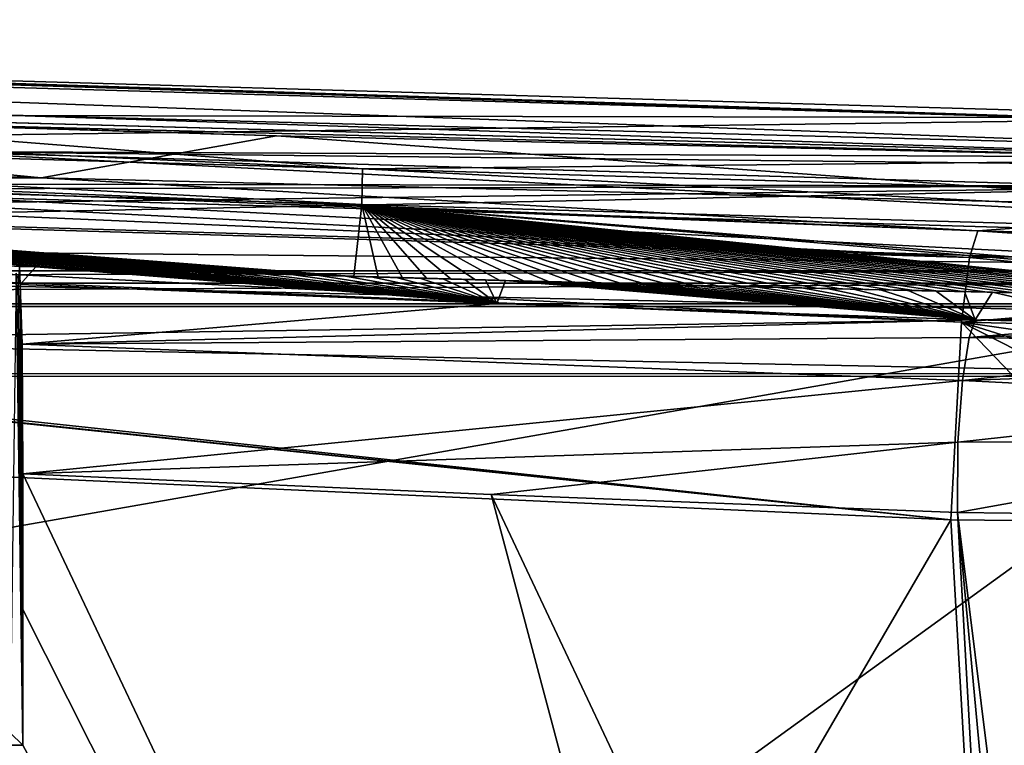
# Model space of a CAD drawing. Extents: x -54 to 446, y -6 to 1624.
# Tile 209 of 225: x 64 to 86, y 1608 to 1624. Entities that reach past the tile are written whole.
import ezdxf

# ---------------------------------------------------------------- set-up
doc = ezdxf.new("R2010")
doc.units = 0
doc.header["$LTSCALE"] = 46.933333
for name, color, linetype in [('1006', 7, 'CONTINUOUS'), ('1050', 7, 'CONTINUOUS'), ('1174', 7, 'CONTINUOUS'), ('1176', 7, 'CONTINUOUS'), ('1197', 7, 'CONTINUOUS'), ('1219', 7, 'CONTINUOUS'), ('1268', 7, 'CONTINUOUS'), ('1269', 7, 'CONTINUOUS'), ('1280', 7, 'CONTINUOUS'), ('1294', 7, 'CONTINUOUS'), ('1377', 7, 'CONTINUOUS'), ('1391', 7, 'CONTINUOUS'), ('1392', 7, 'CONTINUOUS'), ('1395', 7, 'CONTINUOUS'), ('1414', 7, 'CONTINUOUS'), ('1418', 7, 'CONTINUOUS'), ('1448', 7, 'CONTINUOUS'), ('1450', 7, 'CONTINUOUS'), ('1454', 7, 'CONTINUOUS'), ('1459', 7, 'CONTINUOUS'), ('1487', 7, 'CONTINUOUS'), ('1500', 7, 'CONTINUOUS'), ('1529', 7, 'CONTINUOUS'), ('1557', 7, 'CONTINUOUS'), ('856', 7, 'CONTINUOUS'), ('873', 7, 'CONTINUOUS'), ('878', 7, 'CONTINUOUS'), ('879', 7, 'CONTINUOUS'), ('880', 7, 'CONTINUOUS'), ('892', 7, 'CONTINUOUS'), ('897', 7, 'CONTINUOUS'), ('926', 7, 'CONTINUOUS'), ('961', 7, 'CONTINUOUS'), ('968', 7, 'CONTINUOUS')]:
    doc.layers.add(name, color=color, linetype=linetype)

msp = doc.modelspace()

# ---------------------------------------------------------------- linework, layer by layer
at = {"layer": '1006', "color": 7, "linetype": 'CONTINUOUS'}
for points in [[(74.8, 1617.937, -4.159), (64.096, 1618.359, -3.956), (64.144, 1617.023, -6.733), (74.8, 1617.937, -4.159)], [(85.547, 1617.569, -4.738), (74.8, 1617.937, -4.159), (64.144, 1617.023, -6.733), (85.547, 1617.569, -4.738)], [(85.407, 1617.173, -6.277), (85.547, 1617.569, -4.738), (64.144, 1617.023, -6.733), (85.407, 1617.173, -6.277)], [(85.257, 1616.206, -7.536), (85.407, 1617.173, -6.277), (64.144, 1617.023, -6.733), (85.257, 1616.206, -7.536)], [(64.162, 1614.108, -7.74), (85.257, 1616.206, -7.536), (64.144, 1617.023, -6.733), (64.162, 1614.108, -7.74)], [(64.162, 1614.108, -7.74), (85.152, 1614.822, -8.319), (85.257, 1616.206, -7.536), (64.162, 1614.108, -7.74)], [(64.162, 1614.108, -7.74), (74.673, 1613.648, -7.943), (85.152, 1614.822, -8.319), (64.162, 1614.108, -7.74)], [(74.673, 1613.648, -7.943), (85.143, 1613.245, -8.504), (85.152, 1614.822, -8.319), (74.673, 1613.648, -7.943)]]:
    msp.add_3dface(points, dxfattribs=at)
at = {"layer": '1050', "color": 7, "linetype": 'CONTINUOUS'}
for points in [[(53.06, 1614.533, -9.913), (84.997, 1613.079, -10.492), (55.698, 1562.774, -7.074), (53.06, 1614.533, -9.913)], [(55.698, 1562.774, -7.074), (84.997, 1613.079, -10.492), (86.425, 1588.309, -8.513), (55.698, 1562.774, -7.074)]]:
    msp.add_3dface(points, dxfattribs=at)
at = {"layer": '1174', "color": 7, "linetype": 'CONTINUOUS'}
for points in [[(37.151, 1621.165, 0.004), (37.151, 1621.165, -0.937), (71.769, 1620.161, 7.255), (37.151, 1621.165, 0.004)], [(71.772, 1620.161, 8.168), (37.151, 1621.165, 0.004), (71.769, 1620.161, 7.255), (71.772, 1620.161, 8.168)], [(107.162, 1619.134, 10.834), (71.772, 1620.161, 8.168), (71.769, 1620.161, 7.255), (107.162, 1619.134, 10.834)], [(107.162, 1619.134, 11.735), (71.772, 1620.161, 8.168), (107.162, 1619.134, 10.834), (107.162, 1619.134, 11.735)]]:
    msp.add_3dface(points, dxfattribs=at)
at = {"layer": '1176', "color": 7, "linetype": 'CONTINUOUS'}
for points in [[(64.054, 1618.487, -1.539), (64.096, 1618.359, -3.956), (64.08, 1618.768, 3.835), (64.054, 1618.487, -1.539)], [(64.08, 1618.768, 3.835), (64.096, 1618.359, -3.956), (64.453, 1618.757, 3.907), (64.08, 1618.768, 3.835)], [(64.096, 1618.359, -3.956), (74.8, 1617.937, -4.159), (64.453, 1618.757, 3.907), (64.096, 1618.359, -3.956)], [(64.453, 1618.757, 3.907), (74.8, 1617.937, -4.159), (64.831, 1618.745, 3.979), (64.453, 1618.757, 3.907)], [(64.831, 1618.745, 3.979), (74.8, 1617.937, -4.159), (65.221, 1618.733, 4.053), (64.831, 1618.745, 3.979)], [(65.221, 1618.733, 4.053), (74.8, 1617.937, -4.159), (65.62, 1618.721, 4.128), (65.221, 1618.733, 4.053)], [(65.62, 1618.721, 4.128), (74.8, 1617.937, -4.159), (66.035, 1618.708, 4.206), (65.62, 1618.721, 4.128)], [(66.035, 1618.708, 4.206), (74.8, 1617.937, -4.159), (66.465, 1618.695, 4.286), (66.035, 1618.708, 4.206)], [(66.465, 1618.695, 4.286), (74.8, 1617.937, -4.159), (66.913, 1618.681, 4.368), (66.465, 1618.695, 4.286)], [(66.913, 1618.681, 4.368), (74.8, 1617.937, -4.159), (67.386, 1618.667, 4.455), (66.913, 1618.681, 4.368)], [(67.386, 1618.667, 4.455), (74.8, 1617.937, -4.159), (67.881, 1618.652, 4.545), (67.386, 1618.667, 4.455)], [(67.881, 1618.652, 4.545), (74.8, 1617.937, -4.159), (68.387, 1618.637, 4.636), (67.881, 1618.652, 4.545)], [(68.387, 1618.637, 4.636), (74.8, 1617.937, -4.159), (68.909, 1618.622, 4.73), (68.387, 1618.637, 4.636)], [(68.909, 1618.622, 4.73), (74.8, 1617.937, -4.159), (69.549, 1618.603, 4.844), (68.909, 1618.622, 4.73)], [(69.549, 1618.603, 4.844), (74.8, 1617.937, -4.159), (70.183, 1618.585, 4.956), (69.549, 1618.603, 4.844)], [(70.183, 1618.585, 4.956), (74.8, 1617.937, -4.159), (70.805, 1618.567, 5.065), (70.183, 1618.585, 4.956)], [(70.805, 1618.567, 5.065), (74.8, 1617.937, -4.159), (71.403, 1618.55, 5.168), (70.805, 1618.567, 5.065)], [(71.403, 1618.55, 5.168), (74.8, 1617.937, -4.159), (71.982, 1618.533, 5.268), (71.403, 1618.55, 5.168)], [(71.982, 1618.533, 5.268), (74.8, 1617.937, -4.159), (72.539, 1618.518, 5.363), (71.982, 1618.533, 5.268)], [(72.539, 1618.518, 5.363), (74.8, 1617.937, -4.159), (73.075, 1618.503, 5.454), (72.539, 1618.518, 5.363)], [(73.075, 1618.503, 5.454), (74.8, 1617.937, -4.159), (73.589, 1618.489, 5.54), (73.075, 1618.503, 5.454)], [(73.589, 1618.489, 5.54), (74.8, 1617.937, -4.159), (74.08, 1618.476, 5.621), (73.589, 1618.489, 5.54)], [(74.08, 1618.476, 5.621), (74.8, 1617.937, -4.159), (74.549, 1618.463, 5.698), (74.08, 1618.476, 5.621)], [(74.549, 1618.463, 5.698), (74.8, 1617.937, -4.159), (75, 1618.451, 5.771), (74.549, 1618.463, 5.698)], [(74.8, 1617.937, -4.159), (85.547, 1617.569, -4.738), (75, 1618.451, 5.771), (74.8, 1617.937, -4.159)], [(75, 1618.451, 5.771), (85.547, 1617.569, -4.738), (75.437, 1618.439, 5.842), (75, 1618.451, 5.771)], [(75.437, 1618.439, 5.842), (85.547, 1617.569, -4.738), (75.863, 1618.428, 5.909), (75.437, 1618.439, 5.842)], [(75.863, 1618.428, 5.909), (85.547, 1617.569, -4.738), (76.284, 1618.417, 5.975), (75.863, 1618.428, 5.909)], [(76.284, 1618.417, 5.975), (85.547, 1617.569, -4.738), (76.7, 1618.406, 6.04), (76.284, 1618.417, 5.975)], [(76.7, 1618.406, 6.04), (85.547, 1617.569, -4.738), (77.113, 1618.396, 6.103), (76.7, 1618.406, 6.04)], [(77.113, 1618.396, 6.103), (85.547, 1617.569, -4.738), (77.525, 1618.385, 6.165), (77.113, 1618.396, 6.103)], [(77.525, 1618.385, 6.165), (85.547, 1617.569, -4.738), (77.939, 1618.375, 6.227), (77.525, 1618.385, 6.165)], [(77.939, 1618.375, 6.227), (85.547, 1617.569, -4.738), (78.355, 1618.364, 6.288), (77.939, 1618.375, 6.227)], [(78.355, 1618.364, 6.288), (85.547, 1617.569, -4.738), (78.779, 1618.353, 6.35), (78.355, 1618.364, 6.288)], [(78.779, 1618.353, 6.35), (85.547, 1617.569, -4.738), (79.212, 1618.343, 6.412), (78.779, 1618.353, 6.35)], [(79.212, 1618.343, 6.412), (85.547, 1617.569, -4.738), (79.659, 1618.332, 6.475), (79.212, 1618.343, 6.412)], [(79.659, 1618.332, 6.475), (85.547, 1617.569, -4.738), (80.122, 1618.32, 6.539), (79.659, 1618.332, 6.475)], [(80.122, 1618.32, 6.539), (85.547, 1617.569, -4.738), (80.608, 1618.309, 6.606), (80.122, 1618.32, 6.539)], [(80.608, 1618.309, 6.606), (85.547, 1617.569, -4.738), (81.117, 1618.296, 6.675), (80.608, 1618.309, 6.606)], [(81.117, 1618.296, 6.675), (85.547, 1617.569, -4.738), (81.654, 1618.284, 6.747), (81.117, 1618.296, 6.675)], [(81.654, 1618.284, 6.747), (85.547, 1617.569, -4.738), (82.221, 1618.27, 6.822), (81.654, 1618.284, 6.747)], [(82.221, 1618.27, 6.822), (85.547, 1617.569, -4.738), (82.808, 1618.257, 6.898), (82.221, 1618.27, 6.822)], [(82.808, 1618.257, 6.898), (85.547, 1617.569, -4.738), (83.416, 1618.243, 6.977), (82.808, 1618.257, 6.898)], [(83.416, 1618.243, 6.977), (85.547, 1617.569, -4.738), (84.036, 1618.229, 7.055), (83.416, 1618.243, 6.977)], [(84.036, 1618.229, 7.055), (85.547, 1617.569, -4.738), (84.668, 1618.215, 7.133), (84.036, 1618.229, 7.055)], [(84.668, 1618.215, 7.133), (85.547, 1617.569, -4.738), (85.301, 1618.202, 7.211), (84.668, 1618.215, 7.133)], [(85.301, 1618.202, 7.211), (85.547, 1617.569, -4.738), (85.936, 1618.188, 7.286), (85.301, 1618.202, 7.211)], [(85.547, 1617.569, -4.738), (89.019, 1617.482, -4.668), (85.936, 1618.188, 7.286), (85.547, 1617.569, -4.738)], [(85.936, 1618.188, 7.286), (89.019, 1617.482, -4.668), (86.558, 1618.175, 7.359), (85.936, 1618.188, 7.286)]]:
    msp.add_3dface(points, dxfattribs=at)
at = {"layer": '1197', "color": 7, "linetype": 'CONTINUOUS'}
for points in [[(57.578, 1622.076, 4.477), (37.151, 1622.5, -0.937), (71.781, 1620.961, 7.257), (57.578, 1622.076, 4.477)], [(71.781, 1620.961, 7.257), (37.151, 1622.5, -0.937), (37.151, 1621.966, -0.937), (71.781, 1620.961, 7.257)], [(92.453, 1621.165, 9.918), (57.578, 1622.076, 4.477), (71.781, 1620.961, 7.257), (92.453, 1621.165, 9.918)], [(107.186, 1619.934, 10.835), (92.453, 1621.165, 9.918), (71.781, 1620.961, 7.257), (107.186, 1619.934, 10.835)]]:
    msp.add_3dface(points, dxfattribs=at)
at = {"layer": '1219', "color": 7, "linetype": 'CONTINUOUS'}
for points in [[(85.143, 1613.245, -8.504), (86.531, 1588.507, -6.527), (89.729, 1563.944, -4.509), (85.143, 1613.245, -8.504)], [(91, 1566.1, -4.588), (85.143, 1613.245, -8.504), (89.729, 1563.944, -4.509), (91, 1566.1, -4.588)], [(85.143, 1613.245, -8.504), (91, 1566.1, -4.588), (89.905, 1613.182, -8.356), (85.143, 1613.245, -8.504)]]:
    msp.add_3dface(points, dxfattribs=at)
at = {"layer": '1268', "color": 7, "linetype": 'CONTINUOUS'}
for points in [[(37.151, 1621.966, 0.004), (37.151, 1621.165, 0.004), (71.772, 1620.161, 8.168), (37.151, 1621.966, 0.004)], [(71.784, 1620.961, 8.17), (37.151, 1621.966, 0.004), (71.772, 1620.161, 8.168), (71.784, 1620.961, 8.17)], [(107.162, 1619.134, 11.735), (71.784, 1620.961, 8.17), (71.772, 1620.161, 8.168), (107.162, 1619.134, 11.735)], [(107.186, 1619.934, 11.736), (71.784, 1620.961, 8.17), (107.162, 1619.134, 11.735), (107.186, 1619.934, 11.736)]]:
    msp.add_3dface(points, dxfattribs=at)
at = {"layer": '1269', "color": 7, "linetype": 'CONTINUOUS'}
for points in [[(71.593, 1618.545, 7.225), (37.151, 1621.165, -0.937), (71.048, 1618.561, 7.133), (71.593, 1618.545, 7.225)], [(37.151, 1621.165, -0.937), (71.593, 1618.545, 7.225), (71.769, 1620.161, 7.255), (37.151, 1621.165, -0.937)], [(71.048, 1618.561, 7.133), (37.151, 1621.165, -0.937), (70.503, 1618.576, 7.039), (71.048, 1618.561, 7.133)], [(70.503, 1618.576, 7.039), (37.151, 1621.165, -0.937), (69.958, 1618.592, 6.944), (70.503, 1618.576, 7.039)], [(69.958, 1618.592, 6.944), (37.151, 1621.165, -0.937), (69.413, 1618.608, 6.848), (69.958, 1618.592, 6.944)], [(69.413, 1618.608, 6.848), (37.151, 1621.165, -0.937), (68.868, 1618.624, 6.751), (69.413, 1618.608, 6.848)], [(68.868, 1618.624, 6.751), (37.151, 1621.165, -0.937), (68.324, 1618.64, 6.653), (68.868, 1618.624, 6.751)], [(68.324, 1618.64, 6.653), (37.151, 1621.165, -0.937), (67.779, 1618.656, 6.553), (68.324, 1618.64, 6.653)], [(67.779, 1618.656, 6.553), (37.151, 1621.165, -0.937), (67.235, 1618.672, 6.453), (67.779, 1618.656, 6.553)], [(67.235, 1618.672, 6.453), (37.151, 1621.165, -0.937), (66.691, 1618.688, 6.351), (67.235, 1618.672, 6.453)], [(66.691, 1618.688, 6.351), (37.151, 1621.165, -0.937), (66.147, 1618.705, 6.249), (66.691, 1618.688, 6.351)], [(66.147, 1618.705, 6.249), (37.151, 1621.165, -0.937), (65.604, 1618.721, 6.145), (66.147, 1618.705, 6.249)], [(65.604, 1618.721, 6.145), (37.151, 1621.165, -0.937), (65.06, 1618.738, 6.04), (65.604, 1618.721, 6.145)], [(65.06, 1618.738, 6.04), (37.151, 1621.165, -0.937), (64.517, 1618.755, 5.934), (65.06, 1618.738, 6.04)], [(64.517, 1618.755, 5.934), (37.151, 1621.165, -0.937), (63.974, 1618.771, 5.827), (64.517, 1618.755, 5.934)], [(71.593, 1618.545, 7.225), (72.139, 1618.53, 7.317), (71.769, 1620.161, 7.255), (71.593, 1618.545, 7.225)], [(106.495, 1617.364, 10.81), (107.162, 1619.134, 10.834), (71.769, 1620.161, 7.255), (106.495, 1617.364, 10.81)], [(99.454, 1617.83, 10.454), (106.495, 1617.364, 10.81), (71.769, 1620.161, 7.255), (99.454, 1617.83, 10.454)], [(92.404, 1618.065, 9.913), (99.454, 1617.83, 10.454), (71.769, 1620.161, 7.255), (92.404, 1618.065, 9.913)], [(91.854, 1618.075, 9.863), (92.404, 1618.065, 9.913), (71.769, 1620.161, 7.255), (91.854, 1618.075, 9.863)], [(91.303, 1618.084, 9.812), (91.854, 1618.075, 9.863), (71.769, 1620.161, 7.255), (91.303, 1618.084, 9.812)], [(90.753, 1618.094, 9.76), (91.303, 1618.084, 9.812), (71.769, 1620.161, 7.255), (90.753, 1618.094, 9.76)], [(90.203, 1618.104, 9.706), (90.753, 1618.094, 9.76), (71.769, 1620.161, 7.255), (90.203, 1618.104, 9.706)], [(89.653, 1618.115, 9.652), (90.203, 1618.104, 9.706), (71.769, 1620.161, 7.255), (89.653, 1618.115, 9.652)], [(89.104, 1618.125, 9.596), (89.653, 1618.115, 9.652), (71.769, 1620.161, 7.255), (89.104, 1618.125, 9.596)], [(88.554, 1618.136, 9.539), (89.104, 1618.125, 9.596), (71.769, 1620.161, 7.255), (88.554, 1618.136, 9.539)], [(88.005, 1618.146, 9.482), (88.554, 1618.136, 9.539), (71.769, 1620.161, 7.255), (88.005, 1618.146, 9.482)], [(87.456, 1618.157, 9.423), (88.005, 1618.146, 9.482), (71.769, 1620.161, 7.255), (87.456, 1618.157, 9.423)], [(86.907, 1618.168, 9.362), (87.456, 1618.157, 9.423), (71.769, 1620.161, 7.255), (86.907, 1618.168, 9.362)], [(86.358, 1618.18, 9.301), (86.907, 1618.168, 9.362), (71.769, 1620.161, 7.255), (86.358, 1618.18, 9.301)], [(85.81, 1618.191, 9.239), (86.358, 1618.18, 9.301), (71.769, 1620.161, 7.255), (85.81, 1618.191, 9.239)], [(85.261, 1618.203, 9.175), (85.81, 1618.191, 9.239), (71.769, 1620.161, 7.255), (85.261, 1618.203, 9.175)], [(84.713, 1618.215, 9.111), (85.261, 1618.203, 9.175), (71.769, 1620.161, 7.255), (84.713, 1618.215, 9.111)], [(84.165, 1618.227, 9.045), (84.713, 1618.215, 9.111), (71.769, 1620.161, 7.255), (84.165, 1618.227, 9.045)], [(83.617, 1618.239, 8.978), (84.165, 1618.227, 9.045), (71.769, 1620.161, 7.255), (83.617, 1618.239, 8.978)], [(83.069, 1618.251, 8.911), (83.617, 1618.239, 8.978), (71.769, 1620.161, 7.255), (83.069, 1618.251, 8.911)], [(82.522, 1618.264, 8.841), (83.069, 1618.251, 8.911), (71.769, 1620.161, 7.255), (82.522, 1618.264, 8.841)], [(81.974, 1618.276, 8.771), (82.522, 1618.264, 8.841), (71.769, 1620.161, 7.255), (81.974, 1618.276, 8.771)], [(81.427, 1618.289, 8.7), (81.974, 1618.276, 8.771), (71.769, 1620.161, 7.255), (81.427, 1618.289, 8.7)], [(80.879, 1618.302, 8.628), (81.427, 1618.289, 8.7), (71.769, 1620.161, 7.255), (80.879, 1618.302, 8.628)], [(80.332, 1618.315, 8.554), (80.879, 1618.302, 8.628), (71.769, 1620.161, 7.255), (80.332, 1618.315, 8.554)], [(79.785, 1618.328, 8.48), (80.332, 1618.315, 8.554), (71.769, 1620.161, 7.255), (79.785, 1618.328, 8.48)], [(79.239, 1618.342, 8.404), (79.785, 1618.328, 8.48), (71.769, 1620.161, 7.255), (79.239, 1618.342, 8.404)], [(78.692, 1618.356, 8.327), (79.239, 1618.342, 8.404), (71.769, 1620.161, 7.255), (78.692, 1618.356, 8.327)], [(78.145, 1618.369, 8.249), (78.692, 1618.356, 8.327), (71.769, 1620.161, 7.255), (78.145, 1618.369, 8.249)], [(77.599, 1618.383, 8.17), (78.145, 1618.369, 8.249), (71.769, 1620.161, 7.255), (77.599, 1618.383, 8.17)], [(77.052, 1618.397, 8.09), (77.599, 1618.383, 8.17), (71.769, 1620.161, 7.255), (77.052, 1618.397, 8.09)], [(76.506, 1618.411, 8.008), (77.052, 1618.397, 8.09), (71.769, 1620.161, 7.255), (76.506, 1618.411, 8.008)], [(75.96, 1618.426, 7.926), (76.506, 1618.411, 8.008), (71.769, 1620.161, 7.255), (75.96, 1618.426, 7.926)], [(75.414, 1618.44, 7.842), (75.96, 1618.426, 7.926), (71.769, 1620.161, 7.255), (75.414, 1618.44, 7.842)], [(74.868, 1618.455, 7.757), (75.414, 1618.44, 7.842), (71.769, 1620.161, 7.255), (74.868, 1618.455, 7.757)], [(74.322, 1618.469, 7.672), (74.868, 1618.455, 7.757), (71.769, 1620.161, 7.255), (74.322, 1618.469, 7.672)], [(73.776, 1618.484, 7.585), (74.322, 1618.469, 7.672), (71.769, 1620.161, 7.255), (73.776, 1618.484, 7.585)], [(73.23, 1618.499, 7.497), (73.776, 1618.484, 7.585), (71.769, 1620.161, 7.255), (73.23, 1618.499, 7.497)], [(72.684, 1618.514, 7.407), (73.23, 1618.499, 7.497), (71.769, 1620.161, 7.255), (72.684, 1618.514, 7.407)], [(72.139, 1618.53, 7.317), (72.684, 1618.514, 7.407), (71.769, 1620.161, 7.255), (72.139, 1618.53, 7.317)]]:
    msp.add_3dface(points, dxfattribs=at)
at = {"layer": '1280', "color": 7, "linetype": 'CONTINUOUS'}
for points in [[(64.155, 1608.017, -7.36), (64.012, 1618.616, 0.879), (63.875, 1608.298, 8.72), (64.155, 1608.017, -7.36)], [(64.155, 1608.017, -7.36), (64.054, 1618.487, -1.539), (64.012, 1618.616, 0.879), (64.155, 1608.017, -7.36)], [(64.155, 1608.017, -7.36), (64.096, 1618.359, -3.956), (64.054, 1618.487, -1.539), (64.155, 1608.017, -7.36)], [(64.096, 1618.359, -3.956), (64.155, 1608.017, -7.36), (64.144, 1617.023, -6.733), (64.096, 1618.359, -3.956)], [(64.155, 1608.017, -7.36), (64.159, 1611.063, -7.55), (64.144, 1617.023, -6.733), (64.155, 1608.017, -7.36)], [(64.159, 1611.063, -7.55), (64.162, 1614.108, -7.74), (64.144, 1617.023, -6.733), (64.159, 1611.063, -7.55)]]:
    msp.add_3dface(points, dxfattribs=at)
at = {"layer": '1294', "color": 7, "linetype": 'CONTINUOUS'}
for points in [[(13.723, 1621.105, -11.499), (19.791, 1621.794, -9.068), (85.419, 1618.971, -7.153), (13.723, 1621.105, -11.499)], [(19.791, 1621.794, -9.068), (27.815, 1621.924, -6.111), (85.419, 1618.971, -7.153), (19.791, 1621.794, -9.068)], [(27.815, 1621.924, -6.111), (56.704, 1620.672, -4.138), (85.602, 1619.565, -4.843), (27.815, 1621.924, -6.111)], [(27.815, 1621.924, -6.111), (85.602, 1619.565, -4.843), (85.419, 1618.971, -7.153), (27.815, 1621.924, -6.111)], [(85.238, 1617.518, -9.048), (13.723, 1621.105, -11.499), (85.419, 1618.971, -7.153), (85.238, 1617.518, -9.048)], [(13.723, 1621.105, -11.499), (85.238, 1617.518, -9.048), (16.807, 1620.378, -11.705), (13.723, 1621.105, -11.499)], [(84.997, 1613.079, -10.492), (28.54, 1618.973, -10.885), (16.807, 1620.378, -11.705), (84.997, 1613.079, -10.492)], [(85.238, 1617.518, -9.048), (84.997, 1613.079, -10.492), (16.807, 1620.378, -11.705), (85.238, 1617.518, -9.048)], [(28.681, 1618.928, -10.892), (28.54, 1618.973, -10.885), (84.997, 1613.079, -10.492), (28.681, 1618.928, -10.892)], [(53.06, 1614.533, -9.913), (28.681, 1618.928, -10.892), (84.997, 1613.079, -10.492), (53.06, 1614.533, -9.913)]]:
    msp.add_3dface(points, dxfattribs=at)
at = {"layer": '1377', "color": 7, "linetype": 'CONTINUOUS'}
for points in [[(107.158, 1619.034, 10.834), (61.852, 1620.349, 5.397), (107.158, 1619.034, 11.835), (107.158, 1619.034, 10.834)], [(107.158, 1619.034, 11.835), (61.852, 1620.349, 5.397), (61.858, 1620.349, 6.419), (107.158, 1619.034, 11.835)]]:
    msp.add_3dface(points, dxfattribs=at)
at = {"layer": '1391', "color": 7, "linetype": 'CONTINUOUS'}
for points in [[(61.868, 1621.349, 5.4), (54.687, 1622.243, 3.814), (92.535, 1621.21, 9.925), (61.868, 1621.349, 5.4)], [(107.187, 1620.034, 10.835), (61.868, 1621.349, 5.4), (100.283, 1620.937, 10.506), (107.187, 1620.034, 10.835)], [(61.868, 1621.349, 5.4), (92.535, 1621.21, 9.925), (100.283, 1620.937, 10.506), (61.868, 1621.349, 5.4)]]:
    msp.add_3dface(points, dxfattribs=at)
at = {"layer": '1392', "color": 7, "linetype": 'CONTINUOUS'}
for points in [[(92.5, 1618.805, 9.922), (6.7, 1619.619, 5.688), (54.703, 1619.932, 3.817), (92.5, 1618.805, 9.922)], [(6.7, 1616.354, 19.642), (6.7, 1619.619, 5.688), (92.5, 1617.676, 14.806), (6.7, 1616.354, 19.642)], [(92.5, 1617.676, 14.806), (6.7, 1619.619, 5.688), (92.5, 1618.805, 9.922), (92.5, 1617.676, 14.806)], [(92.5, 1616.354, 19.643), (6.7, 1616.354, 19.642), (92.5, 1617.676, 14.806), (92.5, 1616.354, 19.643)]]:
    msp.add_3dface(points, dxfattribs=at)
at = {"layer": '1395', "color": 7, "linetype": 'CONTINUOUS'}
for points in [[(94.455, 1561.534, -1.202), (16.67, 1561.534, -1.202), (94.455, 1617.869, 4.719), (94.455, 1561.534, -1.202)], [(16.67, 1561.534, -1.202), (16.67, 1617.869, 4.719), (94.455, 1617.869, 4.719), (16.67, 1561.534, -1.202)]]:
    msp.add_3dface(points, dxfattribs=at)
at = {"layer": '1414', "color": 7, "linetype": 'CONTINUOUS'}
for points in [[(54.669, 1622.244, 1.754), (92.535, 1621.21, 7.917), (54.687, 1622.243, 3.814), (54.669, 1622.244, 1.754)], [(54.687, 1622.243, 3.814), (92.535, 1621.21, 7.917), (92.535, 1621.21, 9.925), (54.687, 1622.243, 3.814)]]:
    msp.add_3dface(points, dxfattribs=at)
at = {"layer": '1418', "color": 7, "linetype": 'CONTINUOUS'}
for points in [[(92.5, 1617.93, 22.824), (-0.657, 1617.93, 22.824), (24.389, 1605.977, 21.568), (92.5, 1617.93, 22.824)], [(92.819, 1605.977, 21.568), (92.5, 1617.93, 22.824), (24.389, 1605.977, 21.568), (92.819, 1605.977, 21.568)]]:
    msp.add_3dface(points, dxfattribs=at)
at = {"layer": '1448', "color": 7, "linetype": 'CONTINUOUS'}
for points in [[(94.455, 1617.869, 4.719), (16.67, 1617.869, 4.719), (94.45, 1616.302, 19.637), (94.455, 1617.869, 4.719)], [(16.67, 1617.869, 4.719), (16.67, 1616.302, 19.637), (94.45, 1616.302, 19.637), (16.67, 1617.869, 4.719)]]:
    msp.add_3dface(points, dxfattribs=at)
at = {"layer": '1450', "color": 7, "linetype": 'CONTINUOUS'}
for points in [[(63.298, 1622.177, 3.651), (92.535, 1621.21, 7.917), (54.669, 1622.244, 1.754), (63.298, 1622.177, 3.651)], [(92.563, 1621.416, 7.919), (92.535, 1621.21, 7.917), (63.298, 1622.177, 3.651), (92.563, 1621.416, 7.919)]]:
    msp.add_3dface(points, dxfattribs=at)
at = {"layer": '1454', "color": 7, "linetype": 'CONTINUOUS'}
for points in [[(107.187, 1620.034, 10.835), (61.873, 1621.349, 6.422), (61.868, 1621.349, 5.4), (107.187, 1620.034, 10.835)], [(107.187, 1620.034, 11.836), (61.873, 1621.349, 6.422), (107.187, 1620.034, 10.835), (107.187, 1620.034, 11.836)]]:
    msp.add_3dface(points, dxfattribs=at)
at = {"layer": '1459', "color": 7, "linetype": 'CONTINUOUS'}
for points in [[(92.5, 1618.672, 22.336), (-0.657, 1618.672, 22.336), (-0.657, 1618.388, 22.713), (92.5, 1618.672, 22.336)], [(92.5, 1618.388, 22.713), (92.5, 1618.672, 22.336), (-0.657, 1618.388, 22.713), (92.5, 1618.388, 22.713)], [(-0.657, 1617.93, 22.824), (92.5, 1617.93, 22.824), (92.5, 1618.388, 22.713), (-0.657, 1617.93, 22.824)], [(-0.657, 1617.93, 22.824), (92.5, 1618.388, 22.713), (-0.657, 1618.388, 22.713), (-0.657, 1617.93, 22.824)]]:
    msp.add_3dface(points, dxfattribs=at)
at = {"layer": '1487', "color": 7, "linetype": 'CONTINUOUS'}
for points in [[(92.5, 1622.103, 8.751), (46.12, 1623.454, 0.393), (-14.477, 1622.294, 7.753), (92.5, 1622.103, 8.751)], [(-11.838, 1620.73, 14.957), (92.5, 1622.103, 8.751), (-14.477, 1622.294, 7.753), (-11.838, 1620.73, 14.957)], [(92.5, 1620.572, 15.59), (92.5, 1622.103, 8.751), (-11.838, 1620.73, 14.957), (92.5, 1620.572, 15.59)], [(-10.96, 1620.375, 16.359), (92.5, 1620.572, 15.59), (-11.838, 1620.73, 14.957), (-10.96, 1620.375, 16.359)], [(-7.088, 1619.318, 20.194), (92.5, 1620.572, 15.59), (-10.96, 1620.375, 16.359), (-7.088, 1619.318, 20.194)], [(-0.657, 1618.672, 22.336), (92.5, 1620.572, 15.59), (-7.088, 1619.318, 20.194), (-0.657, 1618.672, 22.336)], [(92.5, 1618.672, 22.336), (92.5, 1620.572, 15.59), (-0.657, 1618.672, 22.336), (92.5, 1618.672, 22.336)]]:
    msp.add_3dface(points, dxfattribs=at)
at = {"layer": '1500', "color": 7, "linetype": 'CONTINUOUS'}
for points in [[(61.873, 1621.349, 6.422), (107.158, 1619.034, 11.835), (61.858, 1620.349, 6.419), (61.873, 1621.349, 6.422)], [(107.187, 1620.034, 11.836), (107.158, 1619.034, 11.835), (61.873, 1621.349, 6.422), (107.187, 1620.034, 11.836)]]:
    msp.add_3dface(points, dxfattribs=at)
at = {"layer": '1529', "color": 7, "linetype": 'CONTINUOUS'}
for points in [[(92.5, 1618.805, 9.922), (54.703, 1619.932, 3.817), (61.852, 1620.349, 5.397), (92.5, 1618.805, 9.922)], [(107.158, 1619.034, 10.834), (92.5, 1618.805, 9.922), (61.852, 1620.349, 5.397), (107.158, 1619.034, 10.834)]]:
    msp.add_3dface(points, dxfattribs=at)
at = {"layer": '1557', "color": 7, "linetype": 'CONTINUOUS'}
for points in [[(18.105, 1624.306, -8.936), (46.12, 1623.454, 0.393), (92.535, 1621.956, 8.174), (18.105, 1624.306, -8.936)], [(18.105, 1624.265, -9.239), (18.105, 1624.306, -8.936), (92.535, 1621.956, 8.174), (18.105, 1624.265, -9.239)], [(18.105, 1624.115, -9.497), (18.105, 1624.265, -9.239), (92.535, 1621.956, 8.174), (18.105, 1624.115, -9.497)], [(18.105, 1624.115, -9.497), (92.563, 1621.416, 7.919), (63.298, 1622.177, 3.651), (18.105, 1624.115, -9.497)], [(92.563, 1621.416, 7.919), (18.105, 1624.115, -9.497), (92.535, 1621.956, 8.174), (92.563, 1621.416, 7.919)], [(46.12, 1623.454, 0.393), (92.5, 1622.103, 8.751), (92.535, 1621.956, 8.174), (46.12, 1623.454, 0.393)]]:
    msp.add_3dface(points, dxfattribs=at)
at = {"layer": '856', "color": 7, "linetype": 'CONTINUOUS'}
for points in [[(57.578, 1622.076, 4.477), (69.858, 1621.696, 4.896), (47.676, 1622.404, -0.003), (57.578, 1622.076, 4.477)], [(57.578, 1622.076, 4.477), (92.453, 1621.165, 9.918), (69.858, 1621.696, 4.896), (57.578, 1622.076, 4.477)], [(92.453, 1621.165, 9.918), (92.453, 1621.165, 7.91), (69.858, 1621.696, 4.896), (92.453, 1621.165, 9.918)]]:
    msp.add_3dface(points, dxfattribs=at)
at = {"layer": '873', "color": 7, "linetype": 'CONTINUOUS'}
for points in [[(64.162, 1614.108, -7.74), (64.159, 1611.063, -7.55), (87.926, 1563.896, -4.514), (64.162, 1614.108, -7.74)], [(74.673, 1613.648, -7.943), (64.162, 1614.108, -7.74), (87.926, 1563.896, -4.514), (74.673, 1613.648, -7.943)], [(85.143, 1613.245, -8.504), (74.673, 1613.648, -7.943), (86.531, 1588.507, -6.527), (85.143, 1613.245, -8.504)], [(86.531, 1588.507, -6.527), (74.673, 1613.648, -7.943), (87.926, 1563.896, -4.514), (86.531, 1588.507, -6.527)], [(64.159, 1611.063, -7.55), (64.155, 1608.017, -7.36), (87.926, 1563.896, -4.514), (64.159, 1611.063, -7.55)], [(64.155, 1608.017, -7.36), (63.4, 1608.017, -7.361), (87.926, 1563.896, -4.514), (64.155, 1608.017, -7.36)]]:
    msp.add_3dface(points, dxfattribs=at)
at = {"layer": '878', "color": 7, "linetype": 'CONTINUOUS'}
for points in [[(37.151, 1621.648, -3.03), (47.676, 1622.404, -0.003), (64.572, 1620.756, 3.906), (37.151, 1621.648, -3.03)], [(47.676, 1622.404, -0.003), (69.858, 1621.696, 4.896), (64.572, 1620.756, 3.906), (47.676, 1622.404, -0.003)], [(69.858, 1621.696, 4.896), (92.438, 1620.065, 7.908), (64.572, 1620.756, 3.906), (69.858, 1621.696, 4.896)], [(92.453, 1621.165, 7.91), (92.438, 1620.065, 7.908), (69.858, 1621.696, 4.896), (92.453, 1621.165, 7.91)]]:
    msp.add_3dface(points, dxfattribs=at)
at = {"layer": '879', "color": 7, "linetype": 'CONTINUOUS'}
msp.add_3dface([(86.425, 1588.309, -8.513), (84.997, 1613.079, -10.492), (89.55, 1613.035, -10.408), (86.425, 1588.309, -8.513)], dxfattribs=at)
at = {"layer": '880', "color": 7, "linetype": 'CONTINUOUS'}
for points in [[(85.547, 1617.569, -4.738), (85.407, 1617.173, -6.277), (89.019, 1617.482, -4.668), (85.547, 1617.569, -4.738)], [(85.407, 1617.173, -6.277), (92.381, 1617.44, -3.978), (89.019, 1617.482, -4.668), (85.407, 1617.173, -6.277)], [(92.381, 1617.44, -3.978), (85.407, 1617.173, -6.277), (93.059, 1617.048, -5.349), (92.381, 1617.44, -3.978)], [(85.407, 1617.173, -6.277), (85.257, 1616.206, -7.536), (93.059, 1617.048, -5.349), (85.407, 1617.173, -6.277)], [(93.059, 1617.048, -5.349), (85.257, 1616.206, -7.536), (93.475, 1616.496, -6.106), (93.059, 1617.048, -5.349)], [(85.257, 1616.206, -7.536), (93.84, 1615.775, -6.689), (93.475, 1616.496, -6.106), (85.257, 1616.206, -7.536)], [(85.152, 1614.822, -8.319), (93.84, 1615.775, -6.689), (85.257, 1616.206, -7.536), (85.152, 1614.822, -8.319)], [(94.088, 1614.851, -7.128), (93.84, 1615.775, -6.689), (85.152, 1614.822, -8.319), (94.088, 1614.851, -7.128)], [(85.143, 1613.245, -8.504), (89.905, 1613.182, -8.356), (94.088, 1614.851, -7.128), (85.143, 1613.245, -8.504)], [(85.143, 1613.245, -8.504), (94.088, 1614.851, -7.128), (85.152, 1614.822, -8.319), (85.143, 1613.245, -8.504)]]:
    msp.add_3dface(points, dxfattribs=at)
at = {"layer": '892', "color": 7, "linetype": 'CONTINUOUS'}
for points in [[(71.781, 1620.961, 7.257), (37.151, 1621.966, -0.937), (71.784, 1620.961, 8.17), (71.781, 1620.961, 7.257)], [(37.151, 1621.966, -0.937), (37.151, 1621.966, 0.004), (71.784, 1620.961, 8.17), (37.151, 1621.966, -0.937)], [(107.186, 1619.934, 10.835), (71.781, 1620.961, 7.257), (107.186, 1619.934, 11.736), (107.186, 1619.934, 10.835)], [(107.186, 1619.934, 11.736), (71.781, 1620.961, 7.257), (71.784, 1620.961, 8.17), (107.186, 1619.934, 11.736)]]:
    msp.add_3dface(points, dxfattribs=at)
at = {"layer": '897', "color": 7, "linetype": 'CONTINUOUS'}
for points in [[(37.151, 1621.645, -3.072), (37.151, 1621.648, -3.03), (64.572, 1620.756, 3.906), (37.151, 1621.645, -3.072)], [(37.151, 1621.645, -3.072), (64.572, 1620.756, 3.906), (56.704, 1620.672, -4.138), (37.151, 1621.645, -3.072)], [(56.704, 1620.672, -4.138), (64.572, 1620.756, 3.906), (85.602, 1619.565, -4.843), (56.704, 1620.672, -4.138)], [(64.572, 1620.756, 3.906), (92.438, 1620.065, 7.908), (85.602, 1619.565, -4.843), (64.572, 1620.756, 3.906)], [(85.602, 1619.565, -4.843), (92.438, 1620.065, 7.908), (89.067, 1619.478, -4.773), (85.602, 1619.565, -4.843)]]:
    msp.add_3dface(points, dxfattribs=at)
at = {"layer": '926', "color": 7, "linetype": 'CONTINUOUS'}
msp.add_3dface([(63.4, 1608.017, -7.361), (64.155, 1608.017, -7.36), (63.875, 1608.298, 8.72), (63.4, 1608.017, -7.361)], dxfattribs=at)
at = {"layer": '961', "color": 7, "linetype": 'CONTINUOUS'}
for points in [[(85.419, 1618.971, -7.153), (85.602, 1619.565, -4.843), (92.946, 1619.067, -5.763), (85.419, 1618.971, -7.153)], [(85.602, 1619.565, -4.843), (89.067, 1619.478, -4.773), (92.946, 1619.067, -5.763), (85.602, 1619.565, -4.843)], [(85.238, 1617.518, -9.048), (85.419, 1618.971, -7.153), (93.374, 1618.199, -7.269), (85.238, 1617.518, -9.048)], [(85.419, 1618.971, -7.153), (92.946, 1619.067, -5.763), (93.374, 1618.199, -7.269), (85.419, 1618.971, -7.153)], [(85.238, 1617.518, -9.048), (93.374, 1618.199, -7.269), (93.604, 1617.329, -8.151), (85.238, 1617.518, -9.048)], [(84.997, 1613.079, -10.492), (85.238, 1617.518, -9.048), (89.55, 1613.035, -10.408), (84.997, 1613.079, -10.492)], [(85.238, 1617.518, -9.048), (94.014, 1613.049, -9.504), (89.55, 1613.035, -10.408), (85.238, 1617.518, -9.048)], [(94.014, 1613.049, -9.504), (85.238, 1617.518, -9.048), (93.984, 1614.768, -9.372), (94.014, 1613.049, -9.504)], [(93.984, 1614.768, -9.372), (85.238, 1617.518, -9.048), (93.83, 1616.286, -8.826), (93.984, 1614.768, -9.372)], [(93.83, 1616.286, -8.826), (85.238, 1617.518, -9.048), (93.604, 1617.329, -8.151), (93.83, 1616.286, -8.826)]]:
    msp.add_3dface(points, dxfattribs=at)
at = {"layer": '968', "color": 7, "linetype": 'CONTINUOUS'}
for points in [[(64.517, 1618.755, 5.934), (63.974, 1618.771, 5.827), (64.453, 1618.757, 3.907), (64.517, 1618.755, 5.934)], [(63.974, 1618.771, 5.827), (64.08, 1618.768, 3.835), (64.453, 1618.757, 3.907), (63.974, 1618.771, 5.827)], [(64.517, 1618.755, 5.934), (64.453, 1618.757, 3.907), (64.831, 1618.745, 3.979), (64.517, 1618.755, 5.934)], [(65.06, 1618.738, 6.04), (64.517, 1618.755, 5.934), (65.221, 1618.733, 4.053), (65.06, 1618.738, 6.04)], [(64.517, 1618.755, 5.934), (64.831, 1618.745, 3.979), (65.221, 1618.733, 4.053), (64.517, 1618.755, 5.934)], [(65.604, 1618.721, 6.145), (65.06, 1618.738, 6.04), (66.035, 1618.708, 4.206), (65.604, 1618.721, 6.145)], [(65.06, 1618.738, 6.04), (65.221, 1618.733, 4.053), (65.62, 1618.721, 4.128), (65.06, 1618.738, 6.04)], [(65.06, 1618.738, 6.04), (65.62, 1618.721, 4.128), (66.035, 1618.708, 4.206), (65.06, 1618.738, 6.04)], [(66.147, 1618.705, 6.249), (65.604, 1618.721, 6.145), (66.913, 1618.681, 4.368), (66.147, 1618.705, 6.249)], [(65.604, 1618.721, 6.145), (66.035, 1618.708, 4.206), (66.465, 1618.695, 4.286), (65.604, 1618.721, 6.145)], [(65.604, 1618.721, 6.145), (66.465, 1618.695, 4.286), (66.913, 1618.681, 4.368), (65.604, 1618.721, 6.145)], [(66.691, 1618.688, 6.351), (66.147, 1618.705, 6.249), (67.386, 1618.667, 4.455), (66.691, 1618.688, 6.351)], [(66.147, 1618.705, 6.249), (66.913, 1618.681, 4.368), (67.386, 1618.667, 4.455), (66.147, 1618.705, 6.249)], [(67.235, 1618.672, 6.453), (66.691, 1618.688, 6.351), (68.387, 1618.637, 4.636), (67.235, 1618.672, 6.453)], [(66.691, 1618.688, 6.351), (67.386, 1618.667, 4.455), (67.881, 1618.652, 4.545), (66.691, 1618.688, 6.351)], [(66.691, 1618.688, 6.351), (67.881, 1618.652, 4.545), (68.387, 1618.637, 4.636), (66.691, 1618.688, 6.351)], [(67.779, 1618.656, 6.553), (67.235, 1618.672, 6.453), (68.909, 1618.622, 4.73), (67.779, 1618.656, 6.553)], [(67.235, 1618.672, 6.453), (68.387, 1618.637, 4.636), (68.909, 1618.622, 4.73), (67.235, 1618.672, 6.453)], [(68.324, 1618.64, 6.653), (67.779, 1618.656, 6.553), (69.549, 1618.603, 4.844), (68.324, 1618.64, 6.653)], [(67.779, 1618.656, 6.553), (68.909, 1618.622, 4.73), (69.549, 1618.603, 4.844), (67.779, 1618.656, 6.553)], [(68.868, 1618.624, 6.751), (68.324, 1618.64, 6.653), (70.805, 1618.567, 5.065), (68.868, 1618.624, 6.751)], [(68.324, 1618.64, 6.653), (69.549, 1618.603, 4.844), (70.183, 1618.585, 4.956), (68.324, 1618.64, 6.653)], [(68.324, 1618.64, 6.653), (70.183, 1618.585, 4.956), (70.805, 1618.567, 5.065), (68.324, 1618.64, 6.653)], [(69.413, 1618.608, 6.848), (68.868, 1618.624, 6.751), (71.403, 1618.55, 5.168), (69.413, 1618.608, 6.848)], [(68.868, 1618.624, 6.751), (70.805, 1618.567, 5.065), (71.403, 1618.55, 5.168), (68.868, 1618.624, 6.751)], [(69.958, 1618.592, 6.944), (69.413, 1618.608, 6.848), (71.982, 1618.533, 5.268), (69.958, 1618.592, 6.944)], [(69.413, 1618.608, 6.848), (71.403, 1618.55, 5.168), (71.982, 1618.533, 5.268), (69.413, 1618.608, 6.848)], [(70.503, 1618.576, 7.039), (69.958, 1618.592, 6.944), (73.075, 1618.503, 5.454), (70.503, 1618.576, 7.039)], [(69.958, 1618.592, 6.944), (71.982, 1618.533, 5.268), (72.539, 1618.518, 5.363), (69.958, 1618.592, 6.944)], [(69.958, 1618.592, 6.944), (72.539, 1618.518, 5.363), (73.075, 1618.503, 5.454), (69.958, 1618.592, 6.944)], [(71.048, 1618.561, 7.133), (70.503, 1618.576, 7.039), (73.589, 1618.489, 5.54), (71.048, 1618.561, 7.133)], [(70.503, 1618.576, 7.039), (73.075, 1618.503, 5.454), (73.589, 1618.489, 5.54), (70.503, 1618.576, 7.039)], [(71.593, 1618.545, 7.225), (71.048, 1618.561, 7.133), (74.549, 1618.463, 5.698), (71.593, 1618.545, 7.225)], [(71.048, 1618.561, 7.133), (73.589, 1618.489, 5.54), (74.08, 1618.476, 5.621), (71.048, 1618.561, 7.133)], [(71.048, 1618.561, 7.133), (74.08, 1618.476, 5.621), (74.549, 1618.463, 5.698), (71.048, 1618.561, 7.133)], [(72.139, 1618.53, 7.317), (71.593, 1618.545, 7.225), (75, 1618.451, 5.771), (72.139, 1618.53, 7.317)], [(71.593, 1618.545, 7.225), (74.549, 1618.463, 5.698), (75, 1618.451, 5.771), (71.593, 1618.545, 7.225)], [(72.684, 1618.514, 7.407), (72.139, 1618.53, 7.317), (75.437, 1618.439, 5.842), (72.684, 1618.514, 7.407)], [(72.139, 1618.53, 7.317), (75, 1618.451, 5.771), (75.437, 1618.439, 5.842), (72.139, 1618.53, 7.317)], [(73.23, 1618.499, 7.497), (72.684, 1618.514, 7.407), (76.284, 1618.417, 5.975), (73.23, 1618.499, 7.497)], [(72.684, 1618.514, 7.407), (75.437, 1618.439, 5.842), (75.863, 1618.428, 5.909), (72.684, 1618.514, 7.407)], [(72.684, 1618.514, 7.407), (75.863, 1618.428, 5.909), (76.284, 1618.417, 5.975), (72.684, 1618.514, 7.407)], [(73.776, 1618.484, 7.585), (73.23, 1618.499, 7.497), (76.7, 1618.406, 6.04), (73.776, 1618.484, 7.585)], [(73.23, 1618.499, 7.497), (76.284, 1618.417, 5.975), (76.7, 1618.406, 6.04), (73.23, 1618.499, 7.497)], [(74.322, 1618.469, 7.672), (73.776, 1618.484, 7.585), (77.525, 1618.385, 6.165), (74.322, 1618.469, 7.672)], [(73.776, 1618.484, 7.585), (76.7, 1618.406, 6.04), (77.113, 1618.396, 6.103), (73.776, 1618.484, 7.585)], [(73.776, 1618.484, 7.585), (77.113, 1618.396, 6.103), (77.525, 1618.385, 6.165), (73.776, 1618.484, 7.585)], [(74.868, 1618.455, 7.757), (74.322, 1618.469, 7.672), (77.939, 1618.375, 6.227), (74.868, 1618.455, 7.757)], [(74.322, 1618.469, 7.672), (77.525, 1618.385, 6.165), (77.939, 1618.375, 6.227), (74.322, 1618.469, 7.672)], [(75.414, 1618.44, 7.842), (74.868, 1618.455, 7.757), (78.355, 1618.364, 6.288), (75.414, 1618.44, 7.842)], [(74.868, 1618.455, 7.757), (77.939, 1618.375, 6.227), (78.355, 1618.364, 6.288), (74.868, 1618.455, 7.757)], [(75.96, 1618.426, 7.926), (75.414, 1618.44, 7.842), (78.779, 1618.353, 6.35), (75.96, 1618.426, 7.926)], [(75.414, 1618.44, 7.842), (78.355, 1618.364, 6.288), (78.779, 1618.353, 6.35), (75.414, 1618.44, 7.842)], [(76.506, 1618.411, 8.008), (75.96, 1618.426, 7.926), (79.659, 1618.332, 6.475), (76.506, 1618.411, 8.008)], [(75.96, 1618.426, 7.926), (78.779, 1618.353, 6.35), (79.212, 1618.343, 6.412), (75.96, 1618.426, 7.926)], [(75.96, 1618.426, 7.926), (79.212, 1618.343, 6.412), (79.659, 1618.332, 6.475), (75.96, 1618.426, 7.926)], [(77.052, 1618.397, 8.09), (76.506, 1618.411, 8.008), (80.122, 1618.32, 6.539), (77.052, 1618.397, 8.09)], [(76.506, 1618.411, 8.008), (79.659, 1618.332, 6.475), (80.122, 1618.32, 6.539), (76.506, 1618.411, 8.008)], [(77.599, 1618.383, 8.17), (77.052, 1618.397, 8.09), (80.608, 1618.309, 6.606), (77.599, 1618.383, 8.17)], [(77.052, 1618.397, 8.09), (80.122, 1618.32, 6.539), (80.608, 1618.309, 6.606), (77.052, 1618.397, 8.09)], [(78.145, 1618.369, 8.249), (77.599, 1618.383, 8.17), (80.608, 1618.309, 6.606), (78.145, 1618.369, 8.249)], [(78.692, 1618.356, 8.327), (78.145, 1618.369, 8.249), (81.117, 1618.296, 6.675), (78.692, 1618.356, 8.327)], [(78.145, 1618.369, 8.249), (80.608, 1618.309, 6.606), (81.117, 1618.296, 6.675), (78.145, 1618.369, 8.249)], [(79.239, 1618.342, 8.404), (78.692, 1618.356, 8.327), (81.654, 1618.284, 6.747), (79.239, 1618.342, 8.404)], [(78.692, 1618.356, 8.327), (81.117, 1618.296, 6.675), (81.654, 1618.284, 6.747), (78.692, 1618.356, 8.327)], [(79.785, 1618.328, 8.48), (79.239, 1618.342, 8.404), (82.221, 1618.27, 6.822), (79.785, 1618.328, 8.48)], [(79.239, 1618.342, 8.404), (81.654, 1618.284, 6.747), (82.221, 1618.27, 6.822), (79.239, 1618.342, 8.404)], [(80.332, 1618.315, 8.554), (79.785, 1618.328, 8.48), (82.808, 1618.257, 6.898), (80.332, 1618.315, 8.554)], [(79.785, 1618.328, 8.48), (82.221, 1618.27, 6.822), (82.808, 1618.257, 6.898), (79.785, 1618.328, 8.48)], [(80.879, 1618.302, 8.628), (80.332, 1618.315, 8.554), (82.808, 1618.257, 6.898), (80.879, 1618.302, 8.628)], [(81.427, 1618.289, 8.7), (80.879, 1618.302, 8.628), (83.416, 1618.243, 6.977), (81.427, 1618.289, 8.7)], [(80.879, 1618.302, 8.628), (82.808, 1618.257, 6.898), (83.416, 1618.243, 6.977), (80.879, 1618.302, 8.628)], [(81.974, 1618.276, 8.771), (81.427, 1618.289, 8.7), (84.036, 1618.229, 7.055), (81.974, 1618.276, 8.771)], [(81.427, 1618.289, 8.7), (83.416, 1618.243, 6.977), (84.036, 1618.229, 7.055), (81.427, 1618.289, 8.7)], [(82.522, 1618.264, 8.841), (81.974, 1618.276, 8.771), (84.036, 1618.229, 7.055), (82.522, 1618.264, 8.841)], [(83.069, 1618.251, 8.911), (82.522, 1618.264, 8.841), (84.668, 1618.215, 7.133), (83.069, 1618.251, 8.911)], [(82.522, 1618.264, 8.841), (84.036, 1618.229, 7.055), (84.668, 1618.215, 7.133), (82.522, 1618.264, 8.841)], [(83.617, 1618.239, 8.978), (83.069, 1618.251, 8.911), (85.301, 1618.202, 7.211), (83.617, 1618.239, 8.978)], [(83.069, 1618.251, 8.911), (84.668, 1618.215, 7.133), (85.301, 1618.202, 7.211), (83.069, 1618.251, 8.911)], [(84.165, 1618.227, 9.045), (83.617, 1618.239, 8.978), (85.301, 1618.202, 7.211), (84.165, 1618.227, 9.045)], [(84.713, 1618.215, 9.111), (84.165, 1618.227, 9.045), (85.936, 1618.188, 7.286), (84.713, 1618.215, 9.111)], [(84.165, 1618.227, 9.045), (85.301, 1618.202, 7.211), (85.936, 1618.188, 7.286), (84.165, 1618.227, 9.045)], [(85.261, 1618.203, 9.175), (84.713, 1618.215, 9.111), (86.558, 1618.175, 7.359), (85.261, 1618.203, 9.175)], [(84.713, 1618.215, 9.111), (85.936, 1618.188, 7.286), (86.558, 1618.175, 7.359), (84.713, 1618.215, 9.111)], [(85.81, 1618.191, 9.239), (85.261, 1618.203, 9.175), (86.558, 1618.175, 7.359), (85.81, 1618.191, 9.239)], [(86.358, 1618.18, 9.301), (85.81, 1618.191, 9.239), (87.167, 1618.163, 7.429), (86.358, 1618.18, 9.301)], [(85.81, 1618.191, 9.239), (86.558, 1618.175, 7.359), (87.167, 1618.163, 7.429), (85.81, 1618.191, 9.239)]]:
    msp.add_3dface(points, dxfattribs=at)

doc.saveas('drawing.dxf')
